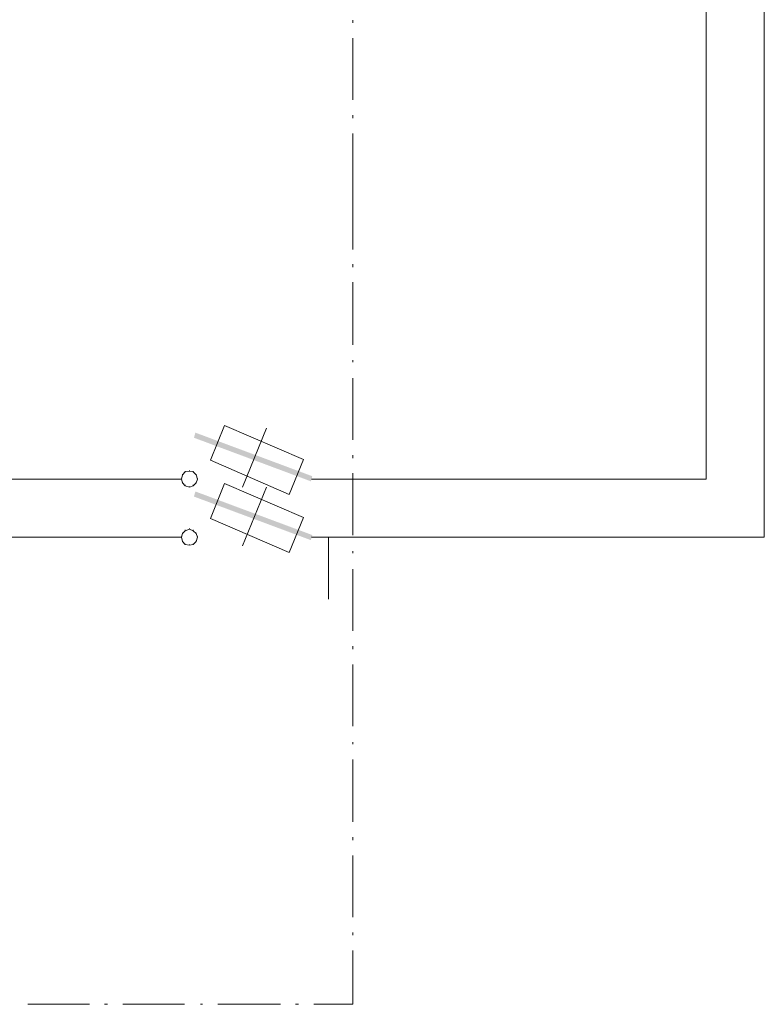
# Model space of a CAD drawing. Header units: millimetres. Extents: x -62780 to 1772512, y -757464 to -52755.
# Tile 20 of 65: x 1712827 to 1713261, y -612961 to -612387. Entities that reach past the tile are written whole.
import ezdxf

# ---------------------------------------------------------------- set-up
doc = ezdxf.new("R2010")
doc.units = ezdxf.units.MM
doc.layers.add('C00-00-00', color=7, linetype='Continuous')
doc.layers.add('C00-00-FF', color=5, linetype='Continuous', true_color=0x0000ff)
doc.layers.add('CFF-00-00', color=1, linetype='Continuous', true_color=0xff0000)

# ---------------------------------------------------------------- blocks, each defined once
blk = doc.blocks.new('zw$6995')
at = {"layer": 'C00-00-00'}
h = blk.add_hatch(color=256, dxfattribs=at)
h.dxf.hatch_style = 2
h.paths.add_polyline_path([(-27597.296, -32908.948), (-28287.329, -32684.581), (-28278.863, -32654.948)])
h = blk.add_hatch(color=256, dxfattribs=at)
h.dxf.hatch_style = 2
h.paths.add_polyline_path([(-27597.296, -32908.948), (-27605.763, -32938.581), (-28287.329, -32684.581)])
h = blk.add_hatch(color=256, dxfattribs=at)
h.dxf.hatch_style = 2
h.paths.add_polyline_path([(-27597.296, -33251.848), (-28287.329, -33027.481), (-28278.863, -32997.848)])
h = blk.add_hatch(color=256, dxfattribs=at)
h.dxf.hatch_style = 2
h.paths.add_polyline_path([(-27597.296, -33251.848), (-27605.763, -33281.481), (-28287.329, -33027.481)])
at = {"layer": 'C00-00-00', "lineweight": 0}
for points in [[(-27360.229, -30250.414), (-27360.229, -30267.348)], [(-27360.229, -30356.248), (-27360.229, -30716.081)], [(-27360.229, -30804.981), (-27360.229, -30821.914)], [(-27360.229, -30910.814), (-27360.229, -31224.081)], [(-27360.23, -31118.248), (-27360.23, -31135.181)], [(-27360.23, -31224.081), (-27360.23, -31588.148)], [(-27360.229, -31672.814), (-27360.229, -31689.748)], [(-27360.23, -31677.048), (-27360.23, -31689.748)], [(-27360.229, -31778.648), (-27360.229, -32142.714)], [(-27360.229, -32231.614), (-27360.229, -32244.314)], [(-27360.229, -32337.448), (-27360.229, -32697.281)], [(-28003.696, -32972.448), (-27863.996, -32629.548)], [(-27360.229, -32786.181), (-27360.229, -32803.114)], [(-28312.729, -32879.314), (-28338.129, -32883.548)], [(-28312.729, -32879.314), (-28338.129, -32883.548)], [(-28338.129, -32883.548), (-28338.129, -32879.314)], [(-28312.729, -32879.314), (-28312.729, -32875.081)], [(-28291.563, -32883.548), (-28312.729, -32879.314)], [(-28291.563, -32883.548), (-28312.729, -32879.314)], [(-28291.563, -32883.548), (-28291.563, -32879.314)], [(-28355.063, -32900.481), (-28359.296, -32925.881)], [(-28355.063, -32900.481), (-28359.296, -32925.881)], [(-28359.296, -32925.881), (-28359.296, -32921.648)], [(-28359.296, -32925.881), (-28355.063, -32947.048)], [(-28359.296, -32925.881), (-28355.063, -32947.048)], [(-28338.129, -32883.548), (-28355.063, -32900.481)], [(-28338.129, -32883.548), (-28355.063, -32900.481)], [(-28355.063, -32900.481), (-28355.063, -32896.248)], [(-28274.629, -32900.481), (-28291.563, -32883.548)], [(-28274.629, -32900.481), (-28291.563, -32883.548)], [(-28274.629, -32900.481), (-28274.629, -32896.248)], [(-28266.163, -32925.881), (-28274.629, -32900.481)], [(-28266.163, -32925.881), (-28274.629, -32900.481)], [(-28274.629, -32947.048), (-28266.163, -32925.881)], [(-28274.629, -32947.048), (-28266.163, -32925.881)], [(-28266.163, -32925.881), (-28266.163, -32921.648)], [(-28266.163, -32925.881), (-28266.163, -32921.648)], [(-27360.229, -32892.014), (-27360.229, -33251.848)], [(-28355.063, -32947.048), (-28355.063, -32942.814)], [(-28355.063, -32947.048), (-28338.129, -32963.981)], [(-28355.063, -32947.048), (-28338.129, -32963.981)], [(-28338.129, -32963.981), (-28338.129, -32959.748)], [(-28338.129, -32963.981), (-28312.729, -32972.448)], [(-28338.129, -32963.981), (-28312.729, -32972.448)], [(-28312.729, -32972.448), (-28291.563, -32963.981)], [(-28312.729, -32972.448), (-28291.563, -32963.981)], [(-28312.729, -32972.448), (-28312.729, -32968.214)], [(-28291.563, -32963.981), (-28274.629, -32947.048)], [(-28291.563, -32963.981), (-28274.629, -32947.048)], [(-28291.563, -32963.981), (-28291.563, -32959.748)], [(-28274.629, -32947.048), (-28274.629, -32942.814)], [(-28003.696, -33315.348), (-27863.996, -32972.448)], [(-28312.729, -33217.981), (-28338.129, -33226.448)], [(-28312.729, -33217.981), (-28338.129, -33226.448)], [(-28338.129, -33226.448), (-28338.129, -33222.214)], [(-28312.729, -33217.981), (-28312.729, -33213.748)], [(-28291.563, -33226.448), (-28312.729, -33217.981)], [(-28291.563, -33226.448), (-28312.729, -33217.981)], [(-28291.563, -33226.448), (-28291.563, -33222.214)], [(-28355.063, -33243.381), (-28359.296, -33264.548)], [(-28355.063, -33243.381), (-28359.296, -33264.548)], [(-28359.296, -33264.548), (-28359.296, -33260.314)], [(-28359.296, -33264.548), (-28355.063, -33289.948)], [(-28359.296, -33264.548), (-28355.063, -33289.948)], [(-28338.129, -33226.448), (-28355.063, -33243.381)], [(-28338.129, -33226.448), (-28355.063, -33243.381)], [(-28355.063, -33243.381), (-28355.063, -33239.148)], [(-28274.629, -33243.381), (-28291.563, -33226.448)], [(-28274.629, -33243.381), (-28291.563, -33226.448)], [(-28274.629, -33243.381), (-28274.629, -33239.148)], [(-28266.163, -33264.548), (-28274.629, -33243.381)], [(-28266.163, -33264.548), (-28274.629, -33243.381)], [(-28274.629, -33289.948), (-28266.163, -33264.548)], [(-28274.629, -33289.948), (-28266.163, -33264.548)], [(-28266.163, -33264.548), (-28266.163, -33260.314)], [(-28266.163, -33264.548), (-28266.163, -33260.314)], [(-27502.33, -33266.435), (-27502.33, -33626.268)], [(-28355.063, -33289.948), (-28355.063, -33285.714)], [(-28355.063, -33289.948), (-28338.129, -33306.881)], [(-28355.063, -33289.948), (-28338.129, -33306.881)], [(-28338.129, -33306.881), (-28338.129, -33302.648)], [(-28338.129, -33306.881), (-28312.729, -33311.114)], [(-28338.129, -33306.881), (-28312.729, -33311.114)], [(-28312.729, -33311.114), (-28291.563, -33306.881)], [(-28312.729, -33311.114), (-28291.563, -33306.881)], [(-28312.729, -33311.114), (-28312.729, -33306.881)], [(-28291.563, -33306.881), (-28274.629, -33289.948)], [(-28291.563, -33306.881), (-28274.629, -33289.948)], [(-28291.563, -33306.881), (-28291.563, -33302.648)], [(-28274.629, -33289.948), (-28274.629, -33285.714)], [(-27360.229, -33344.981), (-27360.229, -33357.681)], [(-27360.229, -33450.814), (-27360.229, -33810.648)], [(-27360.229, -33899.548), (-27360.229, -33916.481)], [(-27360.229, -34005.381), (-27360.229, -34365.214)], [(-27360.229, -34458.348), (-27360.229, -34471.048)], [(-27360.229, -34559.948), (-27360.229, -34924.014)], [(-27360.229, -35012.914), (-27360.229, -35029.848)], [(-27360.229, -35118.748), (-27360.229, -35478.581)], [(-27360.229, -35567.481), (-27360.229, -35584.414)], [(-27360.229, -35673.314), (-27360.229, -35986.581)], [(-28896.929, -35986.581), (-29256.763, -35986.581)], [(-28791.096, -35986.581), (-28808.029, -35986.581)], [(-28342.363, -35986.581), (-28702.196, -35986.581)], [(-28236.529, -35986.581), (-28249.229, -35986.581)], [(-27783.563, -35986.581), (-28147.629, -35986.581)], [(-27677.729, -35986.581), (-27694.663, -35986.581)], [(-27360.229, -35986.581), (-27588.829, -35986.581)]]:
    blk.add_lwpolyline(points, dxfattribs=at)
for points in [[(-28189.963, -32815.814), (-28109.529, -32612.614), (-27648.096, -32811.581), (-27732.763, -33014.781)], [(-28189.963, -33154.481), (-28109.529, -32951.281), (-27648.096, -33150.248), (-27732.763, -33353.448)]]:
    blk.add_lwpolyline(points, close=True, dxfattribs=at)
at = {"layer": 'C00-00-FF', "lineweight": 0}
for points in [[(-24962.046, -33264.548), (-24962.046, -26605.839)], [(-31585.096, -33264.548), (-28359.296, -33264.548)], [(-27601.529, -33264.548), (-24962.046, -33264.548)], [(-27148.563, -33264.548), (-25683.829, -33264.548)]]:
    blk.add_lwpolyline(points, dxfattribs=at)
at = {"layer": 'CFF-00-00', "lineweight": 0}
for points in [[(-25300.713, -32925.881), (-25300.713, -26262.939)], [(-31585.096, -32925.881), (-28359.296, -32925.881)], [(-27601.529, -32925.881), (-25300.713, -32925.881)]]:
    blk.add_lwpolyline(points, dxfattribs=at)

msp = doc.modelspace()

# ---------------------------------------------------------------- block references
at = {"color": 7, "xscale": 0.1, "yscale": 0.1, "zscale": 0.1}
msp.add_blockref('zw$6995', (1715757.6861, -609362.2814), dxfattribs=at)

doc.saveas('drawing.dxf')
